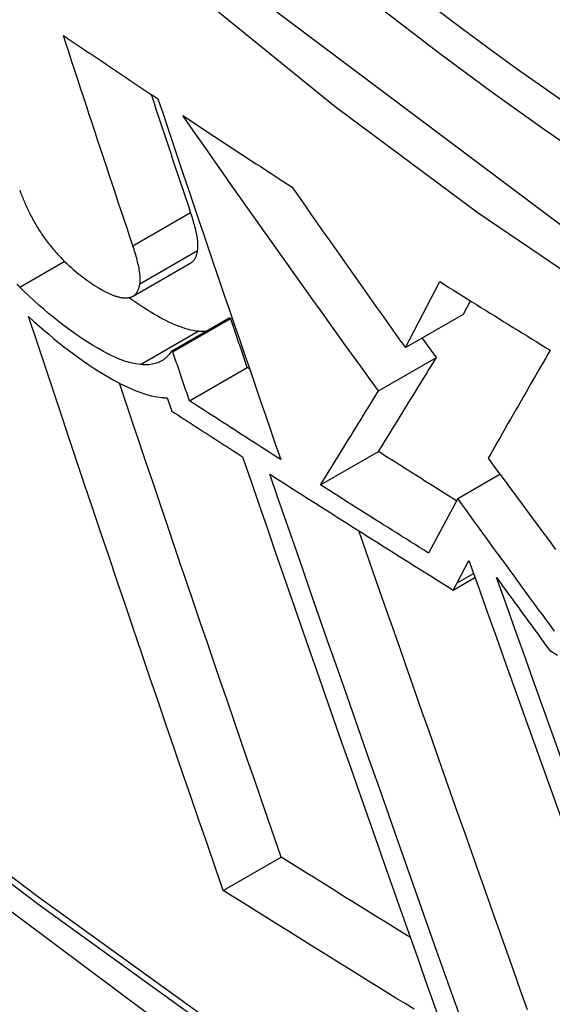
# Model space of a CAD drawing. Header units: inches. Extents: x 435.6 to 512.6, y 167.3 to 237.6.
# Tile 76 of 115: x 474.5395 to 474.5935, y 201.2221 to 201.322. Entities that reach past the tile are written whole.
import ezdxf

# ---------------------------------------------------------------- set-up
doc = ezdxf.new("R2010")
doc.units = ezdxf.units.IN
doc.header["$MEASUREMENT"] = 0
doc.layers.add('Visible Edges(ANSI)', color=7, linetype='Continuous', lineweight=25)
doc.layers.add('Visible Tangent Edges(ANSI)', color=7, linetype='Continuous', lineweight=25)

msp = doc.modelspace()

# ---------------------------------------------------------------- linework, layer by layer
at = {"layer": 'Visible Edges(ANSI)'}
for p, q in [((474.55097, 201.293912), (474.556836, 201.29729)), ((474.578608, 201.288692), (474.582097, 201.295394)), ((474.584493, 201.292081), (474.585205, 201.293446)), ((474.554869, 201.288345), (474.560738, 201.291725)), ((474.555007, 201.288255), (474.560876, 201.291635)), ((474.560876, 201.291635), (474.560738, 201.291725)), ((474.578608, 201.288692), (474.584493, 201.292081)), ((474.581756, 201.287685), (474.580316, 201.289675)), ((474.555007, 201.288255), (474.554869, 201.288345)), ((474.575873, 201.284297), (474.581756, 201.287685)), ((474.55669, 201.283298), (474.562561, 201.286678)), ((474.56279, 201.28653), (474.562561, 201.286678)), ((474.554443, 201.283597), (474.554899, 201.282252)), ((474.569996, 201.274761), (474.575875, 201.278147)), ((474.583925, 201.27338), (474.588207, 201.275846)), ((474.583925, 201.27338), (474.58097, 201.267839)), ((474.58386, 201.264819), (474.585061, 201.267076)), ((474.583468, 201.264092), (474.585671, 201.265361)), ((474.583468, 201.264092), (474.58386, 201.264819)), ((474.560117, 201.233618), (474.565992, 201.237001))]:
    msp.add_line(p, q, dxfattribs=at)
at = {"layer": 'Visible Edges(ANSI)', "flags": 128}
for points in [[(474.37762, 201.370246), (474.413434, 201.336119), (474.449809, 201.303387), (474.486698, 201.272105), (474.524052, 201.242327), (474.561824, 201.214105), (474.599967, 201.18749), (474.638435, 201.16253), (474.677183, 201.139276), (474.716167, 201.117775), (474.755342, 201.098076), (474.794667, 201.080227), (474.834096, 201.064278), (474.873588, 201.050279), (474.913097, 201.038281), (474.952574, 201.028339), (474.991969, 201.02051)], [(474.543896, 201.320379), (474.544294, 201.32011), (474.544692, 201.31984), (474.545091, 201.319571), (474.545489, 201.319302), (474.545888, 201.319033), (474.546287, 201.318763), (474.546686, 201.318494), (474.547085, 201.318225), (474.547485, 201.317957), (474.547884, 201.317688), (474.548284, 201.317419), (474.548684, 201.31715), (474.549084, 201.316882), (474.549484, 201.316613), (474.549885, 201.316344), (474.550285, 201.316076), (474.550686, 201.315808), (474.551087, 201.315539), (474.551488, 201.315271), (474.55189, 201.315003), (474.552291, 201.314735), (474.552693, 201.314467), (474.553094, 201.314199), (474.553496, 201.313931)], [(474.550947, 201.299038), (474.550651, 201.299922), (474.550355, 201.300806), (474.55006, 201.30169), (474.549764, 201.302576), (474.549469, 201.303462), (474.549174, 201.304349), (474.548879, 201.305237), (474.548583, 201.306125), (474.548289, 201.307014), (474.547994, 201.307903), (474.547699, 201.308793), (474.547405, 201.309683), (474.547111, 201.310574), (474.546817, 201.311464), (474.546523, 201.312355), (474.54623, 201.313247), (474.545937, 201.314138), (474.545644, 201.31503), (474.545352, 201.315921), (474.54506, 201.316813), (474.544768, 201.317705), (474.544477, 201.318596), (474.544186, 201.319488), (474.543896, 201.320379)], [(474.556812, 201.302416), (474.556646, 201.302912), (474.55648, 201.303408), (474.556314, 201.303904), (474.556148, 201.304401), (474.555982, 201.304897), (474.555816, 201.305394), (474.555649, 201.305892), (474.555483, 201.306389), (474.555317, 201.306887), (474.555151, 201.307385), (474.554985, 201.307883), (474.554819, 201.308381), (474.554654, 201.30888), (474.554488, 201.309379), (474.554322, 201.309877), (474.554156, 201.310376), (474.55399, 201.310876), (474.553825, 201.311375), (474.553659, 201.311875), (474.553494, 201.312374), (474.553328, 201.312874), (474.553163, 201.313374), (474.552997, 201.313874), (474.552832, 201.314374)], [(474.553496, 201.313931), (474.554007, 201.312405), (474.554519, 201.310877), (474.555032, 201.309347), (474.555547, 201.307816), (474.556063, 201.306284), (474.55658, 201.304752), (474.557099, 201.303218), (474.557618, 201.301685), (474.558138, 201.300151), (474.558659, 201.298617), (474.55918, 201.297085), (474.559702, 201.295553), (474.560224, 201.294022), (474.560747, 201.292492), (474.561269, 201.290964), (474.561792, 201.289439), (474.562314, 201.287915), (474.562837, 201.286394), (474.563359, 201.284875), (474.56388, 201.28336), (474.564401, 201.281848), (474.564922, 201.280339), (474.565441, 201.278835), (474.56596, 201.277334)], [(474.556016, 201.312256), (474.556476, 201.311951), (474.556935, 201.311647), (474.557395, 201.311343), (474.557855, 201.311039), (474.558315, 201.310735), (474.558775, 201.310431), (474.559236, 201.310127), (474.559697, 201.309823), (474.560158, 201.309519), (474.560619, 201.309216), (474.561081, 201.308913), (474.561543, 201.308609), (474.562005, 201.308306), (474.562467, 201.308003), (474.56293, 201.3077), (474.563393, 201.307397), (474.563856, 201.307094), (474.564319, 201.306792), (474.564783, 201.306489), (474.565247, 201.306187), (474.565711, 201.305884), (474.566175, 201.305582), (474.56664, 201.30528), (474.567105, 201.304978)], [(474.575873, 201.284297), (474.57504, 201.285449), (474.574207, 201.286602), (474.573375, 201.287756), (474.572543, 201.288912), (474.571711, 201.290069), (474.570879, 201.291228), (474.570048, 201.292387), (474.569217, 201.293548), (474.568387, 201.29471), (474.567557, 201.295873), (474.566728, 201.297037), (474.565899, 201.298202), (474.565071, 201.299369), (474.564243, 201.300536), (474.563417, 201.301704), (474.562591, 201.302874), (474.561766, 201.304044), (474.560941, 201.305214), (474.560118, 201.306386), (474.559295, 201.307559), (474.558474, 201.308732), (474.557654, 201.309906), (474.556834, 201.311081), (474.556016, 201.312256)], [(474.539458, 201.304683), (474.539505, 201.304553), (474.539553, 201.304422), (474.539604, 201.30429), (474.539655, 201.304157), (474.539708, 201.304024), (474.539762, 201.30389), (474.539818, 201.303755), (474.539875, 201.303619), (474.539934, 201.303483), (474.539994, 201.303346), (474.540055, 201.303208), (474.540119, 201.303069), (474.540183, 201.302929), (474.54025, 201.302789), (474.540318, 201.302648), (474.540387, 201.302506), (474.540458, 201.302363), (474.540531, 201.30222), (474.540605, 201.302075), (474.540682, 201.30193), (474.540759, 201.301784), (474.540839, 201.301638), (474.54092, 201.30149), (474.541003, 201.301342)], [(474.567105, 201.304978), (474.567581, 201.304296), (474.568058, 201.303614), (474.568535, 201.302933), (474.569012, 201.302252), (474.56949, 201.301571), (474.569968, 201.30089), (474.570446, 201.300209), (474.570925, 201.299529), (474.571404, 201.298849), (474.571883, 201.29817), (474.572362, 201.29749), (474.572842, 201.296811), (474.573321, 201.296133), (474.573801, 201.295454), (474.574281, 201.294777), (474.574761, 201.294099), (474.575242, 201.293422), (474.575722, 201.292745), (474.576203, 201.292068), (474.576684, 201.291392), (474.577165, 201.290716), (474.577646, 201.290041), (474.578127, 201.289366), (474.578608, 201.288692)], [(474.557524, 201.298547), (474.557541, 201.298668), (474.557552, 201.298794), (474.557557, 201.298926), (474.557558, 201.299063), (474.557553, 201.299204), (474.557544, 201.29935), (474.557531, 201.299499), (474.557513, 201.299652), (474.557492, 201.299808), (474.557466, 201.299967), (474.557438, 201.300128), (474.557406, 201.300291), (474.557371, 201.300457), (474.557332, 201.300625), (474.557291, 201.300796), (474.557247, 201.300969), (474.557201, 201.301145), (474.557152, 201.301322), (474.5571, 201.301502), (474.557046, 201.301682), (474.556991, 201.301864), (474.556933, 201.302048), (474.556873, 201.302232), (474.556812, 201.302416)], [(474.541003, 201.301342), (474.541082, 201.301205), (474.541162, 201.301067), (474.541245, 201.300929), (474.541329, 201.30079), (474.541416, 201.300651), (474.541505, 201.300512), (474.541596, 201.300373), (474.541689, 201.300233), (474.541785, 201.300093), (474.541883, 201.299953), (474.541982, 201.299812), (474.542085, 201.299672), (474.542188, 201.299531), (474.542293, 201.299392), (474.5424, 201.299254), (474.542508, 201.299116), (474.542618, 201.298979), (474.542728, 201.298843), (474.54284, 201.298707), (474.542954, 201.298573), (474.543069, 201.298439), (474.543185, 201.298306), (474.543302, 201.298174), (474.543421, 201.298043)], [(474.551658, 201.295168), (474.551674, 201.295289), (474.551685, 201.295416), (474.551691, 201.295548), (474.551691, 201.295685), (474.551687, 201.295826), (474.551678, 201.295972), (474.551665, 201.296121), (474.551647, 201.296274), (474.551625, 201.29643), (474.5516, 201.296589), (474.551571, 201.29675), (474.55154, 201.296913), (474.551504, 201.297079), (474.551466, 201.297247), (474.551425, 201.297418), (474.551381, 201.297591), (474.551335, 201.297767), (474.551286, 201.297944), (474.551234, 201.298124), (474.551181, 201.298305), (474.551125, 201.298487), (474.551067, 201.29867), (474.551008, 201.298854), (474.550947, 201.299038)], [(474.556836, 201.29729), (474.556885, 201.29732), (474.556931, 201.297353), (474.556976, 201.297387), (474.557019, 201.297425), (474.557059, 201.297464), (474.557098, 201.297505), (474.557135, 201.297549), (474.55717, 201.297595), (474.557204, 201.297642), (474.557235, 201.297691), (474.557265, 201.297743), (474.557294, 201.297795), (474.557321, 201.29785), (474.557346, 201.297906), (474.55737, 201.297964), (474.557393, 201.298024), (474.557414, 201.298085), (474.557433, 201.298147), (474.557452, 201.298211), (474.557469, 201.298275), (474.557484, 201.298342), (474.557499, 201.298409), (474.557512, 201.298477), (474.557524, 201.298547)], [(474.543421, 201.298043), (474.54362, 201.297829), (474.543822, 201.29762), (474.544026, 201.297418), (474.54423, 201.297221), (474.544436, 201.297031), (474.544642, 201.296846), (474.544847, 201.296668), (474.545052, 201.296494), (474.545257, 201.296326), (474.54546, 201.296163), (474.545663, 201.296004), (474.545865, 201.29585), (474.546067, 201.2957), (474.546268, 201.295554), (474.546468, 201.295411), (474.546667, 201.295272), (474.546864, 201.295136), (474.547063, 201.295003), (474.547278, 201.294863), (474.547521, 201.294715), (474.547798, 201.294559), (474.548117, 201.294394), (474.548486, 201.294219), (474.548913, 201.294035)], [(474.539462, 201.294843), (474.53918, 201.295126)], [(474.551714, 201.286971), (474.551244, 201.287037), (474.550747, 201.287148), (474.550224, 201.287303), (474.549674, 201.287501), (474.549103, 201.287741), (474.548529, 201.288012), (474.547957, 201.288308), (474.547391, 201.288624), (474.546836, 201.288954), (474.546297, 201.289292), (474.545777, 201.289632), (474.545282, 201.289969), (474.544807, 201.290302), (474.54433, 201.290648), (474.54385, 201.291008), (474.543367, 201.291382), (474.542881, 201.29177), (474.542393, 201.292171), (474.541904, 201.292585), (474.541414, 201.293013), (474.540924, 201.293453), (474.540436, 201.293905), (474.539948, 201.294368), (474.539462, 201.294843)], [(474.5507, 201.293804), (474.550771, 201.293825), (474.550839, 201.293849), (474.550904, 201.293878), (474.550966, 201.29391), (474.551024, 201.293946), (474.55108, 201.293985), (474.551132, 201.294028), (474.551182, 201.294075), (474.551229, 201.294124), (474.551274, 201.294177), (474.551316, 201.294232), (474.551355, 201.29429), (474.551392, 201.294351), (474.551426, 201.294415), (474.551459, 201.294481), (474.551489, 201.294549), (474.551517, 201.29462), (474.551543, 201.294692), (474.551566, 201.294767), (474.551588, 201.294844), (474.551608, 201.294923), (474.551627, 201.295003), (474.551643, 201.295085), (474.551658, 201.295168)], [(474.582097, 201.295394), (474.582561, 201.295102), (474.583025, 201.294811), (474.583488, 201.29452), (474.583953, 201.294229), (474.584417, 201.293938), (474.584882, 201.293648), (474.585347, 201.293357), (474.585813, 201.293067), (474.586279, 201.292776), (474.586745, 201.292486), (474.587211, 201.292196), (474.587678, 201.291906), (474.588145, 201.291616), (474.588612, 201.291326), (474.58908, 201.291037), (474.589548, 201.290747), (474.590016, 201.290458), (474.590485, 201.290168), (474.590954, 201.289879), (474.591424, 201.28959), (474.591893, 201.289301), (474.592363, 201.289013), (474.592833, 201.288724), (474.593303, 201.288436)], [(474.548913, 201.294035), (474.549005, 201.293999), (474.549094, 201.293965), (474.549183, 201.293933), (474.549269, 201.293904), (474.549354, 201.293878), (474.549438, 201.293854), (474.54952, 201.293833), (474.549601, 201.293814), (474.54968, 201.293798), (474.549758, 201.293783), (474.549834, 201.293771), (474.549909, 201.293762), (474.549983, 201.293754), (474.550055, 201.293749), (474.550126, 201.293746), (474.550195, 201.293745), (474.550263, 201.293746), (474.55033, 201.293748), (474.550395, 201.293753), (474.550458, 201.29376), (474.550521, 201.293768), (474.550582, 201.293779), (474.550642, 201.293791), (474.5507, 201.293804)], [(474.557581, 201.29035), (474.557343, 201.290378), (474.557098, 201.290418), (474.556847, 201.290469), (474.556589, 201.290532), (474.556325, 201.290607), (474.556055, 201.290692), (474.555778, 201.290789), (474.555494, 201.290897), (474.555205, 201.291015), (474.554909, 201.291145), (474.554608, 201.291285), (474.5543, 201.291436), (474.553987, 201.291597), (474.553669, 201.291768), (474.55335, 201.291947), (474.553031, 201.292132), (474.552711, 201.292324), (474.552393, 201.292521), (474.552077, 201.292722), (474.551763, 201.292927), (474.551451, 201.293135), (474.551143, 201.293345), (474.550839, 201.293558), (474.550539, 201.293771)], [(474.560117, 201.233618), (474.559298, 201.235984), (474.558477, 201.23836), (474.557653, 201.240747), (474.556828, 201.243143), (474.556001, 201.245547), (474.555172, 201.247959), (474.554342, 201.250378), (474.553512, 201.252803), (474.552681, 201.255234), (474.55185, 201.25767), (474.551019, 201.26011), (474.550189, 201.262553), (474.549359, 201.264999), (474.54853, 201.267447), (474.547703, 201.269895), (474.546877, 201.272345), (474.546053, 201.274793), (474.545232, 201.277241), (474.544413, 201.279687), (474.543596, 201.28213), (474.542783, 201.28457), (474.541974, 201.287006), (474.541168, 201.289438), (474.540366, 201.291864)], [(474.540366, 201.291864), (474.540875, 201.291395), (474.541384, 201.290937), (474.541892, 201.29049), (474.542401, 201.290055), (474.542908, 201.289631), (474.543415, 201.28922), (474.543919, 201.288821), (474.544421, 201.288434), (474.54492, 201.28806), (474.545416, 201.287698), (474.545932, 201.287333), (474.54649, 201.286951), (474.547084, 201.286557), (474.547709, 201.286162), (474.548358, 201.28577), (474.549025, 201.28539), (474.549704, 201.28503), (474.550374, 201.284703), (474.551021, 201.284417), (474.551644, 201.284173), (474.552243, 201.283972), (474.552817, 201.283813), (474.553366, 201.283699), (474.553888, 201.283628)], [(474.562561, 201.286678), (474.56249, 201.286885), (474.56242, 201.287091), (474.56235, 201.287298), (474.562279, 201.287504), (474.562209, 201.287711), (474.562139, 201.287917), (474.562069, 201.288123), (474.561998, 201.28833), (474.561928, 201.288536), (474.561858, 201.288743), (474.561788, 201.288949), (474.561718, 201.289156), (474.561647, 201.289363), (474.561577, 201.289569), (474.561507, 201.289776), (474.561437, 201.289982), (474.561367, 201.290189), (474.561296, 201.290395), (474.561226, 201.290602), (474.561156, 201.290809), (474.561086, 201.291015), (474.561016, 201.291222), (474.560946, 201.291429), (474.560876, 201.291635)], [(474.558321, 201.290333), (474.558292, 201.290331), (474.558263, 201.29033), (474.558233, 201.290329), (474.558204, 201.290328), (474.558174, 201.290327), (474.558144, 201.290327), (474.558114, 201.290326), (474.558084, 201.290326), (474.558053, 201.290326), (474.558023, 201.290326), (474.557992, 201.290327), (474.557961, 201.290327), (474.55793, 201.290328), (474.557899, 201.290329), (474.557868, 201.29033), (474.557837, 201.290332), (474.557805, 201.290333), (474.557774, 201.290335), (474.557742, 201.290337), (474.55771, 201.290339), (474.557678, 201.290342), (474.557646, 201.290344), (474.557613, 201.290347), (474.557581, 201.29035)], [(474.593303, 201.288436), (474.593062, 201.288018), (474.592821, 201.287599), (474.59258, 201.287178), (474.592338, 201.286757), (474.592094, 201.286333), (474.59185, 201.285907), (474.591604, 201.285479), (474.591356, 201.285048), (474.591107, 201.284613), (474.590855, 201.284175), (474.590602, 201.283733), (474.590346, 201.283286), (474.590087, 201.282836), (474.589826, 201.28238), (474.589561, 201.281918), (474.589293, 201.281451), (474.589022, 201.280978), (474.588747, 201.280499), (474.588469, 201.280013), (474.588186, 201.27952), (474.587899, 201.27902), (474.587608, 201.278511), (474.587312, 201.277995), (474.587011, 201.27747)], [(474.554869, 201.288345), (474.554791, 201.288223), (474.554709, 201.288107), (474.554622, 201.287995), (474.554531, 201.287888), (474.554436, 201.287786), (474.554336, 201.28769), (474.554231, 201.287598), (474.554121, 201.287513), (474.554007, 201.287433), (474.553888, 201.287358), (474.553763, 201.28729), (474.553634, 201.287227), (474.5535, 201.287171), (474.553362, 201.287121), (474.553219, 201.287077), (474.553071, 201.287039), (474.552918, 201.287008), (474.552761, 201.286983), (474.552598, 201.286965), (474.552431, 201.286953), (474.552259, 201.286948), (474.552082, 201.286949), (474.5519, 201.286957), (474.551714, 201.286971)], [(474.55669, 201.283298), (474.55662, 201.283504), (474.55655, 201.283711), (474.556479, 201.283917), (474.556409, 201.284124), (474.556339, 201.28433), (474.556269, 201.284537), (474.556199, 201.284743), (474.556128, 201.28495), (474.556058, 201.285156), (474.555988, 201.285363), (474.555918, 201.285569), (474.555848, 201.285776), (474.555778, 201.285982), (474.555707, 201.286189), (474.555637, 201.286396), (474.555567, 201.286602), (474.555497, 201.286809), (474.555427, 201.287015), (474.555357, 201.287222), (474.555287, 201.287429), (474.555217, 201.287635), (474.555147, 201.287842), (474.555077, 201.288049), (474.555007, 201.288255)], [(474.575875, 201.278147), (474.576112, 201.27853), (474.576349, 201.278913), (474.576585, 201.279296), (474.576821, 201.279678), (474.577057, 201.28006), (474.577293, 201.280443), (474.577529, 201.280826), (474.577766, 201.28121), (474.578004, 201.281595), (474.578242, 201.281982), (474.578481, 201.28237), (474.578722, 201.28276), (474.578963, 201.283152), (474.579207, 201.283547), (474.579452, 201.283944), (474.579698, 201.284344), (474.579947, 201.284748), (474.580198, 201.285155), (474.580451, 201.285566), (474.580706, 201.28598), (474.580964, 201.286399), (474.581225, 201.286823), (474.581489, 201.287251), (474.581756, 201.287685)], [(474.565992, 201.237001), (474.565315, 201.238954), (474.564637, 201.240915), (474.563957, 201.242882), (474.563276, 201.244857), (474.562593, 201.246837), (474.561909, 201.248823), (474.561224, 201.250815), (474.560539, 201.252811), (474.559852, 201.254812), (474.559166, 201.256818), (474.558479, 201.258826), (474.557792, 201.260838), (474.557104, 201.262853), (474.556418, 201.26487), (474.555731, 201.26689), (474.555045, 201.268911), (474.55436, 201.270932), (474.553676, 201.272955), (474.552993, 201.274978), (474.552311, 201.277001), (474.551631, 201.279024), (474.550952, 201.281045), (474.550275, 201.283065), (474.5496, 201.285083)], [(474.553888, 201.283628), (474.553912, 201.283626), (474.553935, 201.283624), (474.553959, 201.283622), (474.553982, 201.28362), (474.554006, 201.283618), (474.554029, 201.283617), (474.554053, 201.283615), (474.554076, 201.283613), (474.554099, 201.283612), (474.554122, 201.283611), (474.554145, 201.283609), (474.554169, 201.283608), (474.554192, 201.283607), (474.554215, 201.283606), (474.554238, 201.283605), (474.554261, 201.283604), (474.554284, 201.283603), (474.554307, 201.283602), (474.554329, 201.283601), (474.554352, 201.2836), (474.554375, 201.283599), (474.554397, 201.283598), (474.55442, 201.283598), (474.554443, 201.283597)], [(474.569996, 201.274761), (474.570234, 201.275146), (474.57047, 201.275529), (474.570707, 201.275913), (474.570943, 201.276296), (474.57118, 201.276679), (474.571416, 201.277062), (474.571653, 201.277446), (474.57189, 201.277831), (474.572128, 201.278216), (474.572366, 201.278603), (474.572605, 201.278992), (474.572846, 201.279382), (474.573088, 201.279774), (474.573331, 201.280169), (474.573575, 201.280566), (474.573822, 201.280966), (474.57407, 201.281369), (474.57432, 201.281775), (474.574573, 201.282185), (474.574827, 201.282599), (474.575085, 201.283017), (474.575345, 201.283439), (474.575607, 201.283866), (474.575873, 201.284297)], [(474.56596, 201.277334), (474.565573, 201.277582), (474.565185, 201.27783), (474.564798, 201.278078), (474.564411, 201.278326), (474.564023, 201.278574), (474.563636, 201.278822), (474.56325, 201.279071), (474.562863, 201.279319), (474.562476, 201.279567), (474.56209, 201.279815), (474.561703, 201.280064), (474.561317, 201.280312), (474.560931, 201.280561), (474.560545, 201.280809), (474.560159, 201.281058), (474.559773, 201.281307), (474.559387, 201.281555), (474.559002, 201.281804), (474.558616, 201.282053), (474.558231, 201.282302), (474.557845, 201.282551), (474.55746, 201.2828), (474.557075, 201.283049), (474.55669, 201.283298)], [(474.554899, 201.282252), (474.555197, 201.282058), (474.555496, 201.281865), (474.555795, 201.281672), (474.556093, 201.281479), (474.556392, 201.281286), (474.556691, 201.281093), (474.556989, 201.2809), (474.557288, 201.280707), (474.557587, 201.280514), (474.557886, 201.280321), (474.558185, 201.280128), (474.558485, 201.279935), (474.558784, 201.279742), (474.559083, 201.279549), (474.559382, 201.279356), (474.559682, 201.279163), (474.559981, 201.278971), (474.560281, 201.278778), (474.56058, 201.278585), (474.56088, 201.278393), (474.56118, 201.2782), (474.56148, 201.278007), (474.561779, 201.277815), (474.562079, 201.277622)], [(474.562079, 201.277622), (474.562905, 201.275223), (474.563734, 201.272817), (474.564568, 201.270405), (474.565404, 201.267987), (474.566243, 201.265564), (474.567085, 201.263138), (474.567929, 201.260709), (474.568775, 201.258278), (474.569623, 201.255845), (474.570472, 201.253413), (474.571322, 201.250981), (474.572172, 201.24855), (474.573023, 201.246122), (474.573873, 201.243698), (474.574723, 201.241277), (474.575572, 201.238862), (474.57642, 201.236452), (474.577266, 201.23405), (474.578111, 201.231655), (474.578953, 201.229268), (474.579793, 201.226891), (474.580629, 201.224524), (474.581463, 201.222169), (474.582293, 201.219825)], [(474.583798, 201.273143), (474.583467, 201.273351), (474.583136, 201.273559), (474.582805, 201.273767), (474.582474, 201.273975), (474.582144, 201.274183), (474.581813, 201.274391), (474.581482, 201.2746), (474.581152, 201.274808), (474.580821, 201.275016), (474.580491, 201.275225), (474.580161, 201.275433), (474.579831, 201.275642), (474.579501, 201.27585), (474.579171, 201.276059), (474.578841, 201.276267), (474.578511, 201.276476), (474.578181, 201.276684), (474.577852, 201.276893), (474.577522, 201.277102), (474.577193, 201.277311), (474.576863, 201.27752), (474.576534, 201.277729), (474.576205, 201.277938), (474.575875, 201.278147)], [(474.587011, 201.27747), (474.587768, 201.276442), (474.588525, 201.275414), (474.589283, 201.274385), (474.590042, 201.273357), (474.590801, 201.272329), (474.591561, 201.271302), (474.592322, 201.270274), (474.593083, 201.269247), (474.593845, 201.26822)], [(474.564849, 201.275848), (474.56562, 201.275355), (474.566391, 201.274863), (474.567162, 201.274371), (474.567934, 201.273879), (474.568707, 201.273387), (474.569479, 201.272896), (474.570253, 201.272405), (474.571026, 201.271914), (474.5718, 201.271423), (474.572575, 201.270933), (474.573349, 201.270443), (474.574125, 201.269953), (474.574901, 201.269463), (474.575677, 201.268974), (474.576454, 201.268485), (474.577231, 201.267996), (474.578009, 201.267507), (474.578787, 201.267018), (474.579566, 201.26653), (474.580345, 201.266042), (474.581125, 201.265554), (474.581905, 201.265067), (474.582686, 201.264579), (474.583468, 201.264092)], [(474.58429, 201.220426), (474.583454, 201.22278), (474.582616, 201.225145), (474.581774, 201.227521), (474.58093, 201.229906), (474.580084, 201.2323), (474.579235, 201.234701), (474.578385, 201.23711), (474.577534, 201.239524), (474.576681, 201.241944), (474.575829, 201.244368), (474.574976, 201.246795), (474.574123, 201.249224), (474.57327, 201.251655), (474.572419, 201.254086), (474.571568, 201.256517), (474.570719, 201.258947), (474.569872, 201.261375), (474.569027, 201.2638), (474.568185, 201.266221), (474.567346, 201.268637), (474.56651, 201.271048), (474.565677, 201.273452), (474.564849, 201.275848)], [(474.58097, 201.267839), (474.58051, 201.268126), (474.580051, 201.268414), (474.579592, 201.268701), (474.579134, 201.268989), (474.578675, 201.269277), (474.578217, 201.269565), (474.577759, 201.269853), (474.577301, 201.270141), (474.576843, 201.270429), (474.576385, 201.270717), (474.575928, 201.271006), (474.575471, 201.271294), (474.575014, 201.271582), (474.574557, 201.271871), (474.5741, 201.27216), (474.573643, 201.272448), (474.573187, 201.272737), (474.572731, 201.273026), (474.572275, 201.273315), (474.571819, 201.273604), (474.571363, 201.273893), (474.570907, 201.274182), (474.570452, 201.274472), (474.569996, 201.274761)], [(474.593738, 201.259926), (474.593328, 201.260484), (474.592919, 201.261043), (474.592509, 201.261601), (474.592099, 201.262161), (474.59169, 201.26272), (474.59128, 201.263279), (474.590871, 201.263839), (474.590462, 201.264399), (474.590052, 201.264959), (474.589643, 201.26552), (474.589234, 201.26608), (474.588825, 201.266641), (474.588416, 201.267202), (474.588007, 201.267763), (474.587598, 201.268324), (474.587189, 201.268885), (474.586781, 201.269446), (474.586372, 201.270008), (474.585964, 201.27057), (474.585556, 201.271131), (474.585148, 201.271693), (474.58474, 201.272255), (474.584332, 201.272817), (474.583925, 201.27338)], [(474.591006, 201.221474), (474.590306, 201.223444), (474.589604, 201.225423), (474.588899, 201.22741), (474.588192, 201.229405), (474.587482, 201.231407), (474.586771, 201.233416), (474.586058, 201.235431), (474.585344, 201.237451), (474.584628, 201.239477), (474.583912, 201.241507), (474.583194, 201.243541), (474.582477, 201.245578), (474.581758, 201.247619), (474.58104, 201.249662), (474.580321, 201.251706), (474.579603, 201.253752), (474.578885, 201.255799), (474.578168, 201.257845), (474.577452, 201.259892), (474.576737, 201.261938), (474.576023, 201.263982), (474.575311, 201.266024), (474.5746, 201.268064), (474.573891, 201.270101)], [(474.585061, 201.267076), (474.585982, 201.264488), (474.586908, 201.261889), (474.587839, 201.259279), (474.588774, 201.25666), (474.589713, 201.254033), (474.590654, 201.251399), (474.591599, 201.248761), (474.592545, 201.246118), (474.593493, 201.243473), (474.594442, 201.240827), (474.595391, 201.238181), (474.59634, 201.235537), (474.597289, 201.232896), (474.598237, 201.23026), (474.599184, 201.227629), (474.600128, 201.225005), (474.60107, 201.22239), (474.602008, 201.219785)], [(474.587867, 201.265355), (474.588091, 201.265047), (474.588316, 201.264738), (474.58854, 201.26443), (474.588765, 201.264121), (474.588989, 201.263813), (474.589214, 201.263505), (474.589439, 201.263196), (474.589663, 201.262888), (474.589888, 201.26258), (474.590113, 201.262272), (474.590338, 201.261963), (474.590562, 201.261655), (474.590787, 201.261347), (474.591012, 201.261039), (474.591237, 201.260731), (474.591462, 201.260423), (474.591687, 201.260115), (474.591912, 201.259808), (474.592137, 201.2595), (474.592362, 201.259192), (474.592587, 201.258884), (474.592812, 201.258577), (474.593037, 201.258269), (474.593262, 201.257962)], [(474.603919, 201.220667), (474.602975, 201.223283), (474.602029, 201.225907), (474.60108, 201.228538), (474.60013, 201.231176), (474.599179, 201.233817), (474.598227, 201.236462), (474.597275, 201.239108), (474.596323, 201.241754), (474.595373, 201.2444), (474.594424, 201.247043), (474.593477, 201.249681), (474.592532, 201.252315), (474.591591, 201.254942), (474.590653, 201.257561), (474.58972, 201.26017), (474.588791, 201.262769), (474.587867, 201.265355)], [(474.593262, 201.257962), (474.594045, 201.257481)], [(474.579112, 201.228817), (474.578564, 201.229157), (474.578016, 201.229498), (474.577468, 201.229838), (474.57692, 201.230178), (474.576373, 201.230519), (474.575825, 201.230859), (474.575278, 201.2312), (474.574731, 201.231541), (474.574183, 201.231881), (474.573636, 201.232222), (474.57309, 201.232563), (474.572543, 201.232904), (474.571996, 201.233245), (474.57145, 201.233586), (474.570904, 201.233927), (474.570357, 201.234268), (474.569811, 201.23461), (474.569265, 201.234951), (474.568719, 201.235292), (474.568174, 201.235634), (474.567628, 201.235976), (474.567082, 201.236317), (474.566537, 201.236659), (474.565992, 201.237001)], [(474.579508, 201.221544), (474.578581, 201.222117), (474.577654, 201.22269), (474.576727, 201.223263), (474.575801, 201.223837), (474.574875, 201.224411), (474.57395, 201.224985), (474.573025, 201.225559), (474.572101, 201.226133), (474.571177, 201.226708), (474.570253, 201.227282), (474.56933, 201.227857), (474.568407, 201.228432), (474.567485, 201.229008), (474.566562, 201.229583), (474.565641, 201.230159), (474.564719, 201.230735), (474.563798, 201.231311), (474.562877, 201.231887), (474.561957, 201.232464), (474.561037, 201.233041), (474.560117, 201.233618)]]:
    msp.add_lwpolyline(points, dxfattribs=at)
at = {"layer": 'Visible Edges(ANSI)'}
msp.add_ellipse((474.619842, 201.577928), major_axis=(0.157175, -0.27294), ratio=0.578093, start_param=2.362013, end_param=7.062765, dxfattribs=at)
msp.add_ellipse((474.616362, 201.575924), major_axis=(0.159631, -0.277204), ratio=0.578093, dxfattribs=at)
at = {"layer": 'Visible Tangent Edges(ANSI)'}
for p, q in [((474.550947, 201.299038), (474.556812, 201.302416)), ((474.551658, 201.295169), (474.557524, 201.298547)), ((474.539462, 201.294843), (474.543991, 201.297452)), ((474.551714, 201.286971), (474.557581, 201.29035)), ((474.58386, 201.264819), (474.585523, 201.265777))]:
    msp.add_line(p, q, dxfattribs=at)
at = {"layer": 'Visible Tangent Edges(ANSI)', "flags": 128}
for points in [[(474.8648, 201.431991), (474.861991, 201.390607), (474.853679, 201.353371), (474.840004, 201.321053), (474.821328, 201.29443), (474.798129, 201.274152), (474.770932, 201.260709), (474.74024, 201.254279), (474.706656, 201.255017), (474.671054, 201.262909), (474.634168, 201.27777), (474.596834, 201.299308), (474.559995, 201.326947), (474.524306, 201.360204), (474.490681, 201.398264), (474.459913, 201.440175)], [(474.476649, 201.411165), (474.489121, 201.395126), (474.50203, 201.379673), (474.515336, 201.364859), (474.528997, 201.350738), (474.542954, 201.337378), (474.557131, 201.324844), (474.571488, 201.313166), (474.585986, 201.302373), (474.600587, 201.292493), (474.615254, 201.283557), (474.629942, 201.275594), (474.644566, 201.268659), (474.659069, 201.262772), (474.673408, 201.257943), (474.687541, 201.254183), (474.701425, 201.251502), (474.715016, 201.249911), (474.728271, 201.249421), (474.741138, 201.250037), (474.753542, 201.251745), (474.765456, 201.254533), (474.776858, 201.258389)], [(474.905266, 201.053164), (474.88168, 201.059275), (474.857918, 201.066253), (474.833996, 201.074094), (474.809943, 201.082789), (474.785767, 201.092336), (474.761474, 201.102736), (474.737091, 201.113976), (474.712647, 201.126042), (474.688172, 201.138923), (474.663686, 201.152607), (474.639191, 201.167092), (474.61469, 201.18238), (474.590184, 201.198471), (474.5657, 201.215352), (474.541273, 201.233), (474.516935, 201.251396), (474.492714, 201.270516), (474.468639, 201.290337), (474.444741, 201.310833), (474.421046, 201.331978), (474.397585, 201.353738), (474.374371, 201.3761)], [(474.374187, 201.3753), (474.397466, 201.352918), (474.420998, 201.331131), (474.444757, 201.309969), (474.468717, 201.289457), (474.49285, 201.269622), (474.517128, 201.250489), (474.541522, 201.232079), (474.566003, 201.214415), (474.590543, 201.197515), (474.615104, 201.181402), (474.639663, 201.166087), (474.664217, 201.151569), (474.688766, 201.137846), (474.713309, 201.124921), (474.737824, 201.112803), (474.762283, 201.101507), (474.786658, 201.091045), (474.810919, 201.08143), (474.835064, 201.072663), (474.859081, 201.064748), (474.882943, 201.057692), (474.906632, 201.051503)]]:
    msp.add_lwpolyline(points, dxfattribs=at)
at = {"layer": 'Visible Tangent Edges(ANSI)'}
for centre, major_axis, start_param, end_param in [((474.618848, 201.577356), (-0.172846, 0.300152), 5.049711, 10.658253), ((474.618798, 201.577327), (0.150299, -0.260999), 4.099688, 6.899754)]:
    msp.add_ellipse(centre, major_axis=major_axis, ratio=0.578093, start_param=start_param, end_param=end_param, dxfattribs=at)
for centre, major_axis in [((474.61944, 201.577696), (-0.170777, 0.296559)), ((474.616466, 201.575984), (0.162381, -0.281978)), ((474.616362, 201.575924), (-0.161785, 0.280944))]:
    msp.add_ellipse(centre, major_axis=major_axis, ratio=0.578093, dxfattribs=at)

doc.saveas('drawing.dxf')
